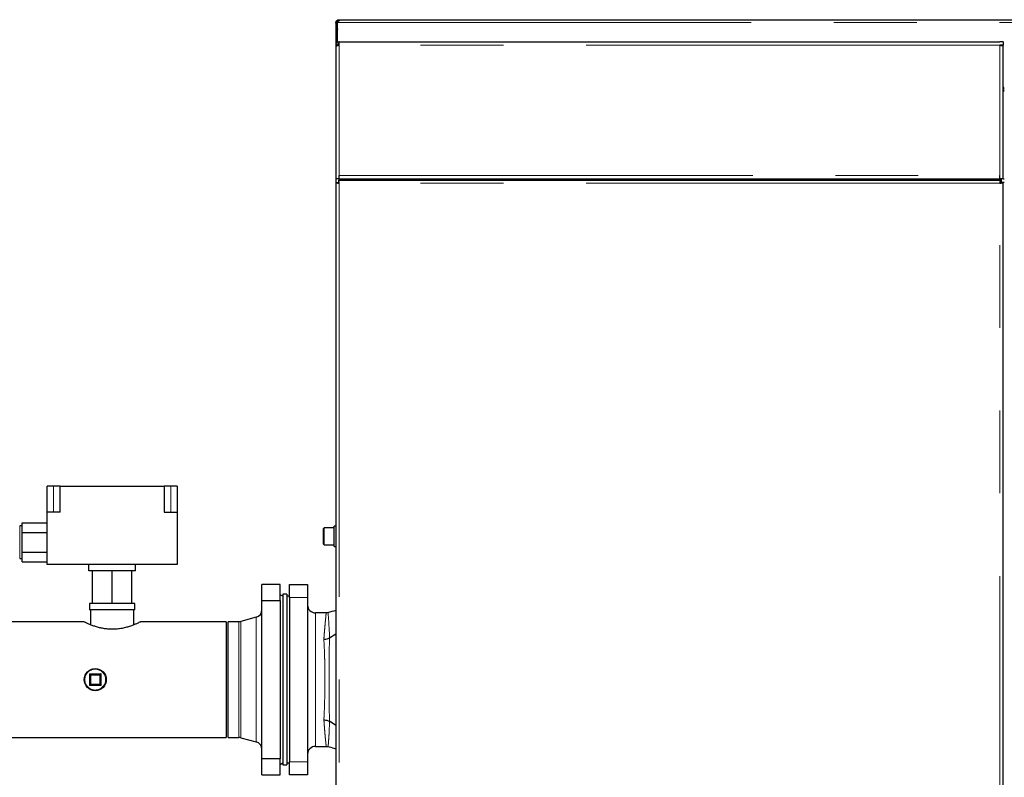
# Model space of a CAD drawing. Header units: millimetres. Extents: x 22 to 263, y 70 to 159.
# Tile 50 of 74: x 157 to 172, y 90 to 102. Entities that reach past the tile are written whole.
import ezdxf

# ---------------------------------------------------------------- set-up
doc = ezdxf.new("R2010")
doc.units = ezdxf.units.MM
doc.linetypes.add('PHANTOM', pattern=[12.7, 6.35, -1.27, 1.27, -1.27, 1.27, -1.27])

msp = doc.modelspace()

# ---------------------------------------------------------------- linework, layer by layer
at = {"color": 7, "linetype": 'Continuous', "lineweight": 25}
for p, q in [((161.865, 101.629), (161.865, 101.639)), ((161.865, 101.639), (161.885, 101.639)), ((161.885, 101.629), (161.865, 101.629)), ((161.865, 101.629), (161.865, 101.293)), ((161.885, 101.629), (161.885, 101.639)), ((161.885, 101.629), (161.885, 101.333)), ((161.89, 101.639), (161.89, 101.655)), ((161.89, 101.336), (161.89, 101.639)), ((161.91, 101.684), (161.91, 101.664)), ((161.91, 101.684), (161.92, 101.684)), ((161.92, 101.684), (209.102, 101.684)), ((161.885, 101.504), (161.89, 101.504)), ((161.865, 101.293), (161.89, 101.293)), ((161.865, 101.293), (161.865, 101.279)), ((161.865, 101.279), (161.865, 99.243)), ((161.89, 101.289), (161.89, 101.297)), ((161.89, 101.293), (161.89, 101.289)), ((161.915, 101.293), (161.915, 101.343)), ((161.915, 101.343), (172.055, 101.343)), ((172.105, 101.343), (172.055, 101.343)), ((172.105, 101.293), (172.055, 101.293)), ((172.08, 101.288), (172.08, 101.293)), ((172.105, 101.343), (172.105, 101.293)), ((172.105, 101.279), (172.105, 101.293)), ((172.105, 99.243), (172.105, 101.279)), ((172.125, 100.589), (172.105, 100.589)), ((161.915, 99.243), (161.865, 99.243)), ((161.865, 99.243), (161.865, 99.184)), ((161.865, 99.184), (161.865, 74.082)), ((161.865, 99.184), (161.89, 99.184)), ((161.904, 99.223), (172.066, 99.223)), ((161.904, 99.223), (161.904, 99.198)), ((161.904, 99.198), (161.904, 99.176)), ((161.915, 99.243), (161.915, 99.293)), ((161.915, 99.243), (172.055, 99.243)), ((162.505, 99.223), (162.505, 99.243)), ((163.267, 99.243), (163.267, 99.223)), ((163.287, 99.243), (163.287, 99.223)), ((163.385, 99.243), (163.385, 99.223)), ((163.463, 99.243), (163.463, 99.223)), ((170.502, 99.243), (170.502, 99.223)), ((170.562, 99.243), (170.562, 99.223)), ((170.665, 99.243), (170.665, 99.223)), ((170.708, 99.243), (170.708, 99.223)), ((172.035, 99.223), (172.035, 99.243)), ((172.055, 99.243), (172.055, 99.293)), ((172.105, 99.243), (172.055, 99.243)), ((172.066, 99.223), (172.066, 99.198)), ((172.066, 99.176), (172.066, 99.198)), ((172.08, 99.184), (172.08, 99.243)), ((172.105, 99.184), (172.08, 99.184)), ((172.105, 99.243), (172.125, 99.243)), ((172.105, 74.082), (172.105, 99.184)), ((172.125, 99.184), (172.105, 99.184)), ((157.429, 94.122), (157.429, 94.522)), ((157.529, 94.522), (157.429, 94.522)), ((157.629, 94.522), (157.529, 94.522)), ((157.629, 94.522), (159.229, 94.522)), ((157.629, 94.122), (157.629, 94.522)), ((159.229, 94.522), (159.229, 94.122)), ((159.329, 94.522), (159.229, 94.522)), ((159.429, 94.522), (159.329, 94.522)), ((159.429, 94.522), (159.429, 94.122)), ((157.429, 93.322), (157.429, 94.122)), ((157.629, 94.122), (157.429, 94.122)), ((159.229, 94.122), (159.429, 94.122)), ((159.429, 94.122), (159.429, 93.322)), ((157.049, 93.912), (157.009, 93.912)), ((157.049, 93.812), (157.049, 93.962)), ((157.049, 93.962), (157.429, 93.962)), ((161.675, 93.685), (161.675, 93.873)), ((161.835, 93.883), (161.685, 93.883)), ((161.865, 93.91), (161.835, 93.91)), ((161.835, 93.672), (161.835, 93.91)), ((157.049, 93.512), (157.049, 93.812)), ((157.049, 93.812), (157.429, 93.812)), ((161.675, 93.633), (161.675, 93.685)), ((161.685, 93.623), (161.835, 93.623)), ((161.835, 93.596), (161.835, 93.672)), ((161.835, 93.596), (161.865, 93.596)), ((157.049, 93.362), (157.049, 93.512)), ((157.049, 93.512), (157.429, 93.512)), ((157.009, 93.412), (157.049, 93.412)), ((157.049, 93.362), (157.429, 93.362)), ((159.429, 93.322), (157.429, 93.322)), ((158.069, 93.222), (158.069, 93.322)), ((158.789, 93.222), (158.789, 93.322)), ((158.789, 93.222), (158.069, 93.222)), ((158.129, 92.722), (158.129, 93.222)), ((158.429, 92.722), (158.429, 93.222)), ((158.729, 92.722), (158.729, 93.222)), ((160.729, 92.769), (160.729, 93.013)), ((161.009, 93.013), (160.729, 93.013)), ((161.009, 92.769), (161.009, 93.013)), ((161.149, 93.013), (161.429, 93.013)), ((161.149, 92.813), (161.149, 93.013)), ((161.429, 93.013), (161.429, 92.813)), ((161.049, 92.833), (161.009, 92.856)), ((161.109, 92.863), (161.049, 92.863)), ((161.049, 92.863), (161.049, 90.308)), ((161.109, 92.863), (161.109, 90.308)), ((161.149, 92.833), (161.109, 92.833)), ((161.149, 92.813), (161.149, 90.293)), ((161.429, 92.813), (161.429, 90.293)), ((158.083, 92.722), (158.083, 92.622)), ((158.129, 92.722), (158.083, 92.722)), ((158.429, 92.722), (158.129, 92.722)), ((158.729, 92.722), (158.429, 92.722)), ((158.776, 92.722), (158.729, 92.722)), ((158.776, 92.622), (158.776, 92.722)), ((160.729, 92.769), (161.009, 92.769)), ((160.729, 90.337), (160.729, 92.769)), ((161.009, 92.769), (161.009, 90.337)), ((158.429, 92.622), (158.083, 92.622)), ((158.095, 92.622), (158.095, 92.395)), ((158.776, 92.622), (158.429, 92.622)), ((158.763, 92.395), (158.763, 92.622)), ((160.64, 92.51), (160.404, 92.446)), ((161.714, 92.578), (161.549, 92.578)), ((157.991, 92.442), (155.769, 92.442)), ((160.179, 92.442), (158.869, 92.442)), ((160.179, 92.442), (160.179, 90.664)), ((160.373, 92.442), (160.209, 92.442)), ((160.209, 90.664), (160.209, 92.442)), ((161.765, 92.194), (161.865, 92.257)), ((161.765, 92.194), (161.765, 92.194)), ((158.089, 91.633), (158.249, 91.633)), ((158.089, 91.473), (158.089, 91.633)), ((158.249, 91.633), (158.249, 91.473)), ((158.099, 91.483), (158.089, 91.473)), ((158.249, 91.473), (158.089, 91.473)), ((158.249, 91.473), (158.259, 91.463)), ((161.865, 90.85), (161.765, 90.913)), ((161.765, 90.913), (161.765, 90.913)), ((156.358, 90.664), (160.179, 90.664)), ((160.209, 90.664), (160.373, 90.664)), ((160.404, 90.66), (160.64, 90.597)), ((161.549, 90.528), (161.714, 90.528)), ((161.009, 90.337), (160.729, 90.337)), ((160.729, 90.093), (160.729, 90.337)), ((161.009, 90.093), (161.009, 90.337)), ((161.009, 90.25), (161.049, 90.273)), ((161.049, 90.308), (161.049, 90.243)), ((161.049, 90.243), (161.109, 90.243)), ((161.109, 90.308), (161.109, 90.243)), ((161.109, 90.273), (161.149, 90.273)), ((161.149, 90.093), (161.149, 90.293)), ((161.429, 90.293), (161.429, 90.093)), ((160.729, 90.093), (161.009, 90.093)), ((161.429, 90.093), (161.149, 90.093))]:
    msp.add_line(p, q, dxfattribs=at)
at = {"color": 8, "linetype": 'PHANTOM', "lineweight": 18}
for p, q in [((161.89, 101.639), (209.057, 101.639)), ((172.055, 101.293), (161.915, 101.293)), ((161.915, 99.293), (161.915, 101.293)), ((172.055, 99.293), (172.055, 101.293)), ((161.915, 99.293), (172.055, 99.293)), ((161.915, 99.173), (161.915, 74.093)), ((172.055, 99.173), (161.915, 99.173)), ((161.945, 99.243), (161.945, 99.223)), ((172.055, 99.223), (172.055, 99.243)), ((172.055, 74.093), (172.055, 99.173)), ((157.529, 94.122), (157.529, 94.522)), ((159.329, 94.122), (159.329, 94.522)), ((157.009, 93.912), (157.009, 93.412)), ((161.685, 93.883), (161.685, 93.679)), ((161.685, 93.679), (161.685, 93.623)), ((161.429, 92.813), (161.149, 92.813)), ((160.64, 90.597), (160.64, 92.51)), ((161.549, 92.578), (161.549, 90.528)), ((160.373, 90.664), (160.373, 92.442)), ((160.404, 90.66), (160.404, 92.446)), ((161.765, 92.194), (161.765, 92.194)), ((158.079, 91.643), (158.259, 91.643)), ((158.079, 91.463), (158.079, 91.643)), ((158.099, 91.623), (158.099, 91.483)), ((158.239, 91.623), (158.099, 91.623)), ((158.239, 91.483), (158.239, 91.623)), ((158.259, 91.643), (158.259, 91.463)), ((158.259, 91.463), (158.079, 91.463)), ((158.099, 91.483), (158.239, 91.483)), ((161.765, 90.913), (161.765, 90.913)), ((161.149, 90.293), (161.429, 90.293))]:
    msp.add_line(p, q, dxfattribs=at)
at = {"color": 8, "linetype": 'PHANTOM', "lineweight": 18, "flags": 128}
msp.add_lwpolyline([(161.744, 92.582), (161.744, 92.582), (161.744, 92.574), (161.747, 92.552), (161.751, 92.499), (161.757, 92.419), (161.762, 92.318), (161.763, 92.259), (161.765, 92.194), (161.765, 92.194), (161.765, 92.194)], dxfattribs=at)
at = {"color": 7, "linetype": 'Continuous', "lineweight": 25, "flags": 128}
for points in [[(158.079, 91.643), (158.081, 91.642), (158.083, 91.64), (158.084, 91.638), (158.086, 91.637), (158.087, 91.636), (158.088, 91.635), (158.089, 91.634), (158.089, 91.633), (158.089, 91.633)], [(158.089, 91.633), (158.09, 91.633), (158.09, 91.633), (158.091, 91.632), (158.092, 91.63), (158.094, 91.629), (158.096, 91.627), (158.097, 91.625), (158.099, 91.623)], [(158.239, 91.623), (158.241, 91.625), (158.243, 91.627), (158.244, 91.628), (158.246, 91.63), (158.247, 91.631), (158.248, 91.632), (158.249, 91.633), (158.249, 91.633), (158.249, 91.633)], [(158.259, 91.643), (158.258, 91.642), (158.256, 91.64), (158.254, 91.638), (158.253, 91.637), (158.252, 91.636), (158.251, 91.635), (158.25, 91.634), (158.25, 91.633), (158.249, 91.633)], [(158.089, 91.473), (158.089, 91.473), (158.089, 91.473), (158.088, 91.472), (158.086, 91.47), (158.085, 91.469), (158.083, 91.467), (158.081, 91.465), (158.079, 91.463)], [(158.239, 91.483), (158.241, 91.482), (158.243, 91.48), (158.244, 91.478), (158.246, 91.477), (158.247, 91.476), (158.248, 91.475), (158.249, 91.474), (158.249, 91.473), (158.249, 91.473)]]:
    msp.add_lwpolyline(points, dxfattribs=at)
at = {"color": 7, "linetype": 'Continuous', "lineweight": 25}
msp.add_circle((158.169, 91.553), 0.17, dxfattribs=at)
at = {"color": 8, "linetype": 'PHANTOM', "lineweight": 18}
msp.add_circle((158.169, 91.553), 0.16, dxfattribs=at)
at = {"color": 7, "linetype": 'Continuous', "lineweight": 25}
for centre, radius, start, end in [((172.13, 100.653), 0.025, 180, 258.463), ((172.13, 100.653), 0.05, 240, 264.2608), ((161.685, 93.873), 0.01, 90, 180), ((161.685, 93.633), 0.01, 180, 270), ((161.549, 92.698), 0.12, 180, 270), ((160.609, 92.626), 0.12, 285, 0), ((160.373, 92.562), 0.12, 270, 285), ((160.373, 90.544), 0.12, 75, 90), ((160.609, 90.481), 0.12, 0, 75), ((161.549, 90.408), 0.12, 90, 180)]:
    msp.add_arc(centre, radius, start, end, dxfattribs=at)
at = {"color": 8, "linetype": 'PHANTOM', "lineweight": 18}
msp.add_arc((203.245, 91.553), 41.485, 179.1156, 180.8844, dxfattribs=at)
at = {"color": 7, "linetype": 'Continuous', "lineweight": 25}
for points, knots in [([(161.865, 101.639), (161.865, 101.642), (161.865, 101.647), (161.868, 101.655), (161.872, 101.664), (161.878, 101.671), (161.885, 101.677), (161.894, 101.681), (161.902, 101.684), (161.907, 101.684), (161.91, 101.684)], [0, 0, 0, 0, 0.115357, 0.239008, 0.368191, 0.500007, 0.631874, 0.760882, 0.883223, 1, 1, 1, 1]), ([(161.885, 101.639), (161.885, 101.64), (161.885, 101.643), (161.887, 101.648), (161.889, 101.653), (161.892, 101.657), (161.896, 101.66), (161.901, 101.663), (161.906, 101.664), (161.909, 101.664), (161.91, 101.664)], [0, 0, 0, 0, 0.1247675, 0.2499687, 0.3750988, 0.5000052, 0.6249525, 0.7499141, 0.8737543, 1, 1, 1, 1]), ([(161.92, 101.684), (161.92, 101.684), (161.92, 101.683), (161.918, 101.68), (161.916, 101.675), (161.912, 101.669), (161.907, 101.664), (161.902, 101.659), (161.897, 101.656), (161.892, 101.655), (161.89, 101.655)], [0, 0, 0, 0, 0.156777, 0.309503, 0.454373, 0.588145, 0.708928, 0.816036, 0.910759, 1, 1, 1, 1]), ([(161.89, 101.543), (161.89, 101.542), (161.885, 101.53), (161.885, 101.516), (161.885, 101.504)], [0, 0, 0, 0, 0.082746, 1, 1, 1, 1]), ([(161.915, 101.343), (161.909, 101.343), (161.898, 101.342), (161.883, 101.333), (161.871, 101.32), (161.866, 101.306), (161.865, 101.297), (161.865, 101.293)], [0, 0, 0, 0, 0.218147, 0.436333, 0.654475, 0.872651, 1, 1, 1, 1]), ([(161.865, 101.279), (161.866, 101.28), (161.867, 101.282), (161.876, 101.285), (161.889, 101.288), (161.903, 101.291), (161.912, 101.293), (161.915, 101.293)], [0, 0, 0, 0, 0.218154, 0.436313, 0.654481, 0.872644, 1, 1, 1, 1]), ([(161.915, 101.318), (161.912, 101.318), (161.906, 101.317), (161.898, 101.312), (161.893, 101.305), (161.89, 101.299), (161.89, 101.294), (161.89, 101.293)], [0, 0, 0, 0, 0.228408, 0.456762, 0.685034, 0.91333, 1, 1, 1, 1]), ([(172.055, 101.293), (172.061, 101.292), (172.072, 101.29), (172.087, 101.287), (172.099, 101.284), (172.104, 101.281), (172.105, 101.28), (172.105, 101.279)], [0, 0, 0, 0, 0.21816, 0.436328, 0.654483, 0.872653, 1, 1, 1, 1]), ([(161.865, 99.184), (161.866, 99.183), (161.867, 99.181), (161.879, 99.179), (161.895, 99.176), (161.908, 99.174), (161.915, 99.173)], [0, 0, 0, 0, 0.24999, 0.500001, 0.749983, 1, 1, 1, 1]), ([(161.89, 99.184), (161.89, 99.183), (161.891, 99.181), (161.897, 99.179), (161.905, 99.176), (161.912, 99.174), (161.915, 99.173)], [0, 0, 0, 0, 0.249953, 0.499972, 0.749975, 1, 1, 1, 1]), ([(161.915, 99.173), (161.914, 99.18), (161.912, 99.193), (161.91, 99.209), (161.907, 99.221), (161.905, 99.223), (161.904, 99.223)], [0, 0, 0, 0, 0.250017, 0.499999, 0.75001, 1, 1, 1, 1]), ([(161.915, 99.173), (161.914, 99.177), (161.912, 99.183), (161.91, 99.191), (161.907, 99.197), (161.905, 99.198), (161.904, 99.198)], [0, 0, 0, 0, 0.250025, 0.500028, 0.750047, 1, 1, 1, 1]), ([(172.066, 99.223), (172.065, 99.223), (172.063, 99.221), (172.06, 99.209), (172.058, 99.193), (172.056, 99.18), (172.055, 99.173)], [0, 0, 0, 0, 0.249991, 0.5, 0.749985, 1, 1, 1, 1]), ([(172.066, 99.198), (172.065, 99.198), (172.063, 99.197), (172.06, 99.191), (172.058, 99.183), (172.056, 99.177), (172.055, 99.173)], [0, 0, 0, 0, 0.249959, 0.499968, 0.749985, 1, 1, 1, 1]), ([(172.055, 99.173), (172.062, 99.174), (172.075, 99.176), (172.091, 99.179), (172.103, 99.181), (172.104, 99.183), (172.105, 99.184)], [0, 0, 0, 0, 0.250001, 0.500007, 0.750017, 1, 1, 1, 1]), ([(172.055, 99.173), (172.058, 99.174), (172.065, 99.176), (172.073, 99.179), (172.079, 99.181), (172.08, 99.183), (172.08, 99.184)], [0, 0, 0, 0, 0.250025, 0.500028, 0.750047, 1, 1, 1, 1]), ([(161.744, 92.583), (161.739, 92.581), (161.729, 92.578), (161.719, 92.579), (161.714, 92.579)], [0, 0, 0, 0, 0.498945, 1, 1, 1, 1]), ([(161.865, 92.613), (161.865, 92.613), (161.822, 92.602), (161.78, 92.591), (161.737, 92.58)], [0, 0, 0, 0, 0.009131, 1, 1, 1, 1]), ([(158.429, 92.326), (158.407, 92.326), (158.361, 92.328), (158.294, 92.337), (158.231, 92.35), (158.173, 92.367), (158.119, 92.385), (158.071, 92.405), (158.031, 92.422), (158.005, 92.435), (157.991, 92.442), (157.991, 92.442), (157.991, 92.442)], [0, 0, 0, 0, 0.096607, 0.196305, 0.292846, 0.391801, 0.496144, 0.603138, 0.713903, 0.828349, 0.931228, 1, 1, 1, 1]), ([(158.869, 92.442), (158.868, 92.442), (158.867, 92.441), (158.851, 92.434), (158.827, 92.422), (158.794, 92.407), (158.75, 92.389), (158.696, 92.37), (158.633, 92.351), (158.562, 92.336), (158.493, 92.327), (158.448, 92.326), (158.429, 92.326)], [0, 0, 0, 0, 0.091947, 0.185683, 0.28193, 0.379885, 0.480206, 0.587636, 0.697998, 0.80788, 0.92173, 1, 1, 1, 1]), ([(161.679, 92.172), (161.679, 92.172), (161.682, 92.172), (161.699, 92.173), (161.731, 92.177), (161.753, 92.188), (161.765, 92.194)], [0, 0, 0, 0, 0.010148, 0.101496, 0.526362, 1, 1, 1, 1]), ([(161.679, 90.934), (161.679, 90.934), (161.682, 90.934), (161.697, 90.934), (161.729, 90.93), (161.752, 90.919), (161.765, 90.913)], [0, 0, 0, 0, 0.010153, 0.0760598, 0.501115, 1, 1, 1, 1]), ([(161.714, 90.528), (161.717, 90.528), (161.727, 90.529), (161.736, 90.526), (161.744, 90.524)], [0, 0, 0, 0, 0.23837, 1, 1, 1, 1]), ([(161.737, 90.526), (161.769, 90.518), (161.812, 90.507), (161.854, 90.496), (161.865, 90.494)], [0, 0, 0, 0, 0.751881, 1, 1, 1, 1])]:
    msp.add_open_spline(points, degree=3, knots=knots, dxfattribs=at)
at = {"color": 8, "linetype": 'PHANTOM', "lineweight": 18}
for points, knots in [([(161.679, 92.172), (161.679, 92.178), (161.683, 92.226), (161.689, 92.311), (161.697, 92.395), (161.702, 92.453), (161.706, 92.491), (161.709, 92.523), (161.712, 92.552), (161.714, 92.572), (161.714, 92.581), (161.714, 92.578), (161.714, 92.578)], [0, 0, 0, 0, 0.023815, 0.192495, 0.365414, 0.455712, 0.546012, 0.638954, 0.731894, 0.864898, 0.99998, 1, 1, 1, 1]), ([(161.679, 90.934), (161.68, 90.952), (161.683, 91.011), (161.688, 91.123), (161.692, 91.266), (161.695, 91.411), (161.696, 91.544), (161.695, 91.668), (161.694, 91.782), (161.69, 91.907), (161.686, 92.041), (161.681, 92.128), (161.679, 92.172)], [0, 0, 0, 0, 0.048338, 0.167286, 0.286232, 0.39311, 0.499986, 0.586448, 0.673187, 0.75965, 0.879825, 1, 1, 1, 1]), ([(161.714, 90.528), (161.714, 90.528), (161.714, 90.526), (161.714, 90.535), (161.712, 90.554), (161.709, 90.583), (161.706, 90.614), (161.702, 90.653), (161.698, 90.697), (161.693, 90.748), (161.689, 90.804), (161.684, 90.866), (161.681, 90.911), (161.679, 90.934)], [0, 0, 0, 0, 0.00002, 0.13299, 0.268041, 0.358314, 0.448589, 0.541511, 0.634431, 0.724521, 0.814613, 0.907306, 1, 1, 1, 1]), ([(161.765, 90.913), (161.765, 90.913), (161.765, 90.906), (161.764, 90.869), (161.762, 90.778), (161.757, 90.684), (161.752, 90.618), (161.749, 90.578), (161.746, 90.55), (161.744, 90.529), (161.744, 90.526), (161.744, 90.525)], [0, 0, 0, 0, 0.000001, 0.020473, 0.191824, 0.367068, 0.54814, 0.640911, 0.733678, 0.865924, 1, 1, 1, 1])]:
    msp.add_open_spline(points, degree=3, knots=knots, dxfattribs=at)

doc.saveas('drawing.dxf')
